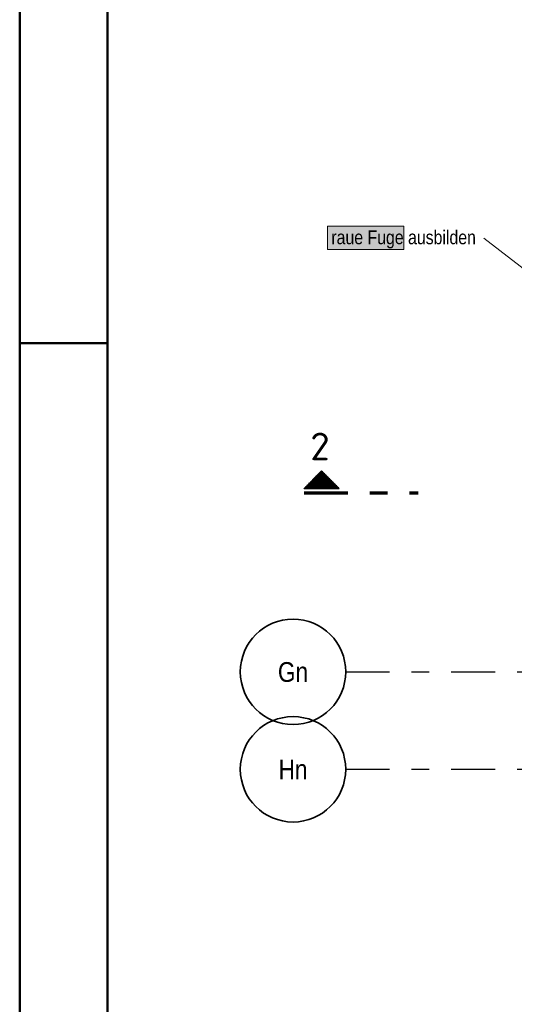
# Model space of a CAD drawing. Header units: millimetres. Extents: x 0 to 30.7, y 0 to 21.
# Tile 8 of 16: x 0 to 2.8, y 11.1 to 16.7. Entities that reach past the tile are written whole.
import ezdxf
from ezdxf.enums import TextEntityAlignment as Align

# ---------------------------------------------------------------- set-up
doc = ezdxf.new("R2010")
doc.units = ezdxf.units.MM
doc.linetypes.add('DASHDOTX2', pattern=[2, 1, -0.5, 0, -0.5])
doc.layers.add('Achsen', color=7, linetype='Continuous', lineweight=20)
doc.layers.add('Schraffuren', color=7, linetype='Continuous', lineweight=20)
doc.styles.add('Arial Narrow', font='ARIALN.TTF')
doc.styles.add('isocp', font='isocp', dxfattribs={"width": 1.1})

msp = doc.modelspace()

# ---------------------------------------------------------------- hatches: boundary and pattern name
at = {"lineweight": 13, "true_color": 0xe9e9e9}
msp.add_hatch(color=254, dxfattribs=at).paths.add_polyline_path([(2.1857, 15.5145), (2.1857, 15.3825), (1.7517, 15.3825), (1.7517, 15.5145)])
at = {"lineweight": 50}
h = msp.add_hatch(dxfattribs=at)
h.set_pattern_fill('Mau', color=4, scale=0.01, angle=270, style=0, pattern_type=2)
h.set_pattern_definition([(270, (0, 0), (0.01, -2e-18), [])])
h.paths.add_polyline_path([(1.8182, 14.0217), (1.7182, 14.1217), (1.6182, 14.0217)])

# ---------------------------------------------------------------- linework, layer by layer
at = {"color": 4, "linetype": 'Continuous', "lineweight": 50}
for p, q in [((0, 21.025), (0, 0)), ((0.5, 20.9), (0.5, 0.125)), ((0, 14.85), (0.5, 14.85))]:
    msp.add_line(p, q, dxfattribs=at)
at = {"color": 9, "linetype": 'Continuous', "lineweight": 0}
for p, q in [((1.7517, 15.3825), (1.7517, 15.5145)), ((1.7517, 15.5145), (2.1857, 15.5145)), ((2.1857, 15.5145), (2.1857, 15.3825)), ((2.1857, 15.3825), (1.7517, 15.3825))]:
    msp.add_line(p, q, dxfattribs=at)
at = {"color": 2, "linetype": 'Continuous', "lineweight": 35}
for p, q in [((1.6182, 14.0217), (1.7182, 14.1217)), ((1.7182, 14.1217), (1.8182, 14.0217)), ((1.6182, 14.0217), (1.8182, 14.0217))]:
    msp.add_line(p, q, dxfattribs=at)
at = {"color": 1, "linetype": 'DASHDOTX2', "lineweight": 70, "ltscale": 0.25}
msp.add_line((1.6182, 13.9967), (2.2682, 13.9967), dxfattribs=at)
at = {"layer": 'Achsen', "color": 3, "linetype": 'DASHDOTX2', "lineweight": 25, "ltscale": 0.25}
for p, q in [((1.8555, 12.978), (6.5738, 12.978)), ((1.8555, 12.423), (6.5738, 12.423))]:
    msp.add_line(p, q, dxfattribs=at)
at = {"layer": 'Achsen', "color": 2, "linetype": 'Continuous', "lineweight": 35}
for centre in [(1.5555, 12.978), (1.5555, 12.423)]:
    msp.add_circle(centre, 0.3, dxfattribs=at)
at = {"layer": 'Schraffuren', "color": 5, "linetype": 'Continuous', "lineweight": 18}
msp.add_line((2.6417, 15.4473), (3.765, 14.5793), dxfattribs=at)

# ---------------------------------------------------------------- texts
at = {"color": 2, "lineweight": 35, "style": 'Arial Narrow'}
msp.add_text('raue Fuge ausbilden', height=0.07875, dxfattribs=at).set_placement((1.7738, 15.4125))
at = {"color": 2, "lineweight": 35, "style": 'isocp', "width": 1.15}
msp.add_text('2', height=0.1575, dxfattribs=at).set_placement((1.7091, 14.1824), align=Align.CENTER)
at = {"layer": 'Achsen', "color": 4, "lineweight": 50, "style": 'Arial Narrow'}
for s, p in [('Gn', (1.5555, 12.9771)), ('Hn', (1.5555, 12.4221))]:
    msp.add_text(s, height=0.1125, dxfattribs=at).set_placement(p, align=Align.MIDDLE_CENTER)

doc.saveas('drawing.dxf')
